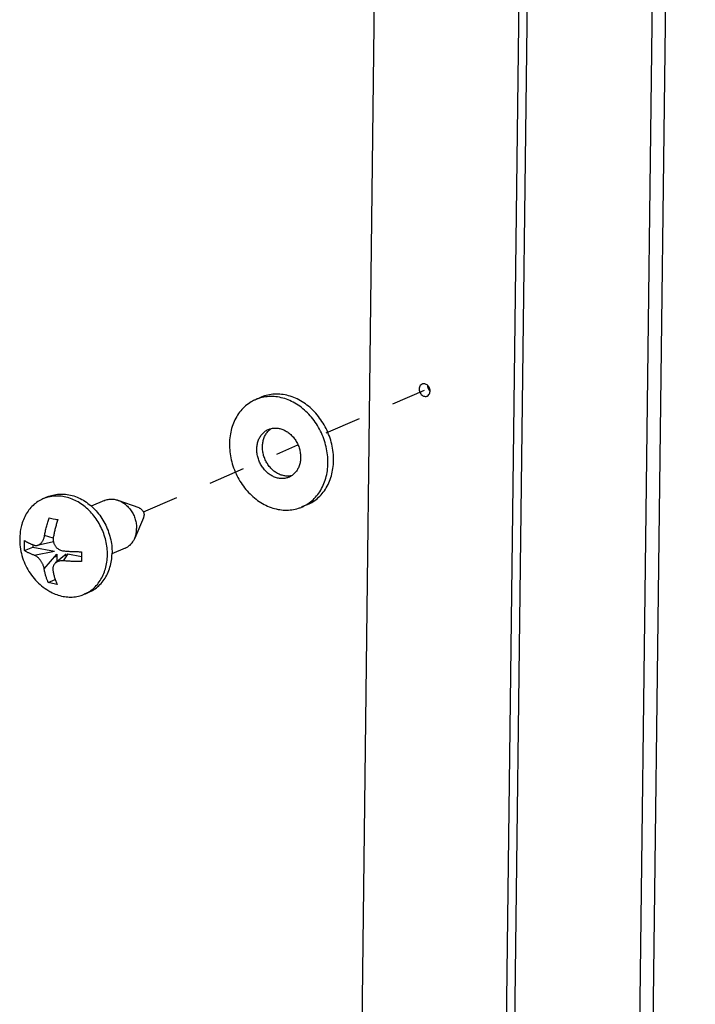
# Paper-space layout 'Layout1' of a CAD drawing. Header units: inches. Extents: x 29 to 351, y 58 to 234.
# Tile 46 of 104: x 36.39 to 38.44, y 187.06 to 190.05. Entities that reach past the tile are written whole.
import ezdxf

# ---------------------------------------------------------------- set-up
doc = ezdxf.new("R2010")
doc.units = ezdxf.units.IN
doc.header["$LTSCALE"] = 1.1
doc.header["$MEASUREMENT"] = 0
doc.linetypes.add('DASHED', pattern=[0.2, 0.1, -0.1])
doc.layers.get('0').update_dxf_attribs({"linetype": 'CONTINUOUS'})
for name, color, linetype in [('02___PRT_ALL_AXES', 7, 'CONTINUOUS'), ('6_ALL_SURFS', 7, 'CONTINUOUS'), ('7_ALL_FEATURES', 7, 'CONTINUOUS')]:
    doc.layers.add(name, color=color, linetype=linetype)

psp = doc.layouts.get("Layout1")

# ---------------------------------------------------------------- linework, layer by layer
at = {"color": 4, "linetype": 'DASHED'}
for p, q in [((37.3226, 188.7944), (37.621, 188.9238)), ((36.7694, 188.5545), (37.2375, 188.7575))]:
    psp.add_line(p, q, dxfattribs=at)
at = {"color": 7, "linetype": 'Continuous'}
for p, q in [((37.1257, 188.9021), (37.1087, 188.8947)), ((37.2667, 188.577), (37.2497, 188.5696))]:
    psp.add_line(p, q, dxfattribs=at)
for points, start_tangent, end_tangent in [([(37.1983, 188.9093), (37.177, 188.9117), (37.1561, 188.9106), (37.1361, 188.906), (37.1257, 188.9021)], (-0.981705, 0.190408), (-0.917447, -0.397858)), ([(37.1087, 188.8947), (37.1003, 188.8907), (37.0831, 188.8794), (37.0678, 188.8652), (37.0548, 188.8483), (37.0444, 188.829), (37.0367, 188.8078), (37.0318, 188.785), (37.03, 188.7611), (37.0313, 188.7366), (37.0355, 188.7121), (37.0426, 188.688), (37.0526, 188.6647), (37.0651, 188.6428), (37.0799, 188.6228), (37.0968, 188.605), (37.1153, 188.5897), (37.1352, 188.5774), (37.1559, 188.5682), (37.1771, 188.5624)], (-0.917447, -0.397858), (0.981705, -0.190408)), ([(37.1813, 188.902), (37.16, 188.9044), (37.1392, 188.9032), (37.1191, 188.8987), (37.1087, 188.8947)], (-0.981705, 0.190408), (-0.917447, -0.397858)), ([(37.2497, 188.5696), (37.2581, 188.5737), (37.2753, 188.5849), (37.2905, 188.5991), (37.3035, 188.616), (37.314, 188.6353), (37.3217, 188.6566), (37.3265, 188.6794), (37.3283, 188.7032), (37.3271, 188.7277), (37.3229, 188.7523), (37.3157, 188.7764), (37.3058, 188.7996), (37.2933, 188.8215), (37.2784, 188.8416), (37.2616, 188.8594), (37.243, 188.8746), (37.2232, 188.8869), (37.2025, 188.8961), (37.1813, 188.902)], (0.917447, 0.397858), (-0.981705, 0.190408)), ([(37.2667, 188.577), (37.2751, 188.5811), (37.2923, 188.5923), (37.3075, 188.6065), (37.3205, 188.6234), (37.331, 188.6427), (37.3387, 188.664), (37.3435, 188.6867), (37.3453, 188.7106), (37.3441, 188.7351), (37.3399, 188.7596), (37.3327, 188.7838), (37.3228, 188.807), (37.3103, 188.8289), (37.2954, 188.8489), (37.2786, 188.8668), (37.26, 188.882), (37.2402, 188.8943), (37.2195, 188.9035), (37.1983, 188.9093)], (0.917447, 0.397858), (-0.981705, 0.190408)), ([(37.1783, 188.6567), (37.1668, 188.6601), (37.1556, 188.6657), (37.1452, 188.6732), (37.1359, 188.6826), (37.1278, 188.6935), (37.1213, 188.7056), (37.1166, 188.7184), (37.1137, 188.7317), (37.1129, 188.745), (37.1141, 188.7579), (37.1172, 188.7701), (37.1222, 188.781), (37.129, 188.7905), (37.1373, 188.7983), (37.1468, 188.804), (37.1479, 188.8044)], (-0.981705, 0.190408), (0.917473, 0.397798)), ([(37.1953, 188.6641), (37.1838, 188.6675), (37.1726, 188.673), (37.1622, 188.6806), (37.1529, 188.69), (37.1448, 188.7009), (37.1383, 188.7129), (37.1336, 188.7258), (37.1307, 188.7391), (37.1299, 188.7524), (37.1311, 188.7653), (37.1342, 188.7774), (37.1392, 188.7884), (37.146, 188.7979), (37.1543, 188.8056), (37.1573, 188.8077)], (-0.981705, 0.190408), (0.838857, 0.544351)), ([(37.1479, 188.8044), (37.1574, 188.8075)], (0.917473, 0.397798), (0.976888, 0.213752)), ([(37.1574, 188.8075), (37.1686, 188.8087), (37.1801, 188.8076)], (0.976888, 0.213752), (0.981705, -0.190408)), ([(37.1801, 188.8076), (37.1916, 188.8043), (37.2027, 188.7987), (37.2131, 188.7911), (37.2225, 188.7817), (37.2306, 188.7708), (37.2371, 188.7588), (37.2418, 188.7459), (37.2446, 188.7326), (37.2455, 188.7193), (37.2443, 188.7064), (37.2412, 188.6943), (37.2361, 188.6833), (37.2294, 188.6738), (37.2211, 188.6661), (37.2181, 188.664)], (0.981705, -0.190408), (-0.838857, -0.544351)), ([(37.2105, 188.6599), (37.201, 188.6569), (37.1898, 188.6556), (37.1783, 188.6567)], (-0.917473, -0.397798), (-0.981705, 0.190408)), ([(37.218, 188.6642), (37.2068, 188.663), (37.1953, 188.6641)], (-0.976888, -0.213752), (-0.981705, 0.190408)), ([(37.2181, 188.664), (37.2115, 188.6604), (37.2105, 188.6599)], (-0.838857, -0.544351), (-0.917473, -0.397798)), ([(37.1771, 188.5624), (37.1984, 188.56), (37.2192, 188.5611), (37.2393, 188.5657), (37.2497, 188.5696)], (0.981705, -0.190408), (0.917447, 0.397858))]:
    psp.add_spline(points, degree=3, dxfattribs=dict(at, start_tangent=start_tangent, end_tangent=end_tangent))
at = {"layer": '02___PRT_ALL_AXES', "color": 7, "linetype": 'Continuous'}
for p, q in [((36.4793, 188.6003), (36.4652, 188.5942)), ((36.6514, 188.5891), (36.6117, 188.5719)), ((36.757, 188.5668), (36.6931, 188.5897)), ((36.7699, 188.537), (36.743, 188.4747)), ((36.714, 188.4446), (36.6743, 188.4274)), ((36.6745, 188.4274), (36.6745, 188.4301)), ((36.6046, 188.3113), (36.5905, 188.3052))]:
    psp.add_line(p, q, dxfattribs=at)
for points, start_tangent, end_tangent in [([(36.4793, 188.6003), (36.4952, 188.6057), (36.5142, 188.6087), (36.5339, 188.6083), (36.5537, 188.6044), (36.5732, 188.5973), (36.5921, 188.5869), (36.6098, 188.5737), (36.6118, 188.572)], (0.917458, 0.397832), (0.74895, -0.662626)), ([(36.6514, 188.5891), (36.654, 188.5902), (36.6655, 188.593), (36.6775, 188.5932), (36.6897, 188.5908), (36.6931, 188.5897)], (0.91736, 0.398059), (0.941206, -0.337834)), ([(36.6931, 188.5897), (36.7017, 188.5859), (36.7131, 188.5787), (36.7234, 188.5693), (36.7323, 188.5582), (36.7396, 188.5457), (36.7449, 188.5321), (36.748, 188.5181), (36.749, 188.504)], (0.941206, -0.337834), (-0.012225, -0.999925)), ([(36.6118, 188.572), (36.626, 188.5578), (36.6404, 188.5396), (36.6525, 188.5196), (36.6622, 188.4981), (36.6692, 188.4757), (36.6733, 188.4529), (36.6745, 188.4301)], (0.74895, -0.662626), (-0.012225, -0.999925)), ([(36.757, 188.5668), (36.759, 188.5659), (36.7631, 188.5632), (36.7666, 188.5594), (36.7693, 188.5548), (36.771, 188.5498), (36.7715, 188.5446)], (0.941152, -0.337982), (-0.012225, -0.999925)), ([(36.7699, 188.537), (36.7708, 188.5397), (36.7715, 188.5446)], (0.396658, 0.917966), (0.012225, 0.999925)), ([(36.743, 188.4747), (36.7442, 188.4776), (36.7477, 188.4904), (36.749, 188.504)], (0.396655, 0.917968), (0.012225, 0.999925)), ([(36.714, 188.4446), (36.7219, 188.4489), (36.7311, 188.4565), (36.7386, 188.4662), (36.743, 188.4747)], (0.91736, 0.398059), (0.396655, 0.917968)), ([(36.6046, 188.3113), (36.6066, 188.3123), (36.6232, 188.3218), (36.6379, 188.3343), (36.6504, 188.3496), (36.6606, 188.3672), (36.6681, 188.3868), (36.6728, 188.4079), (36.6745, 188.4274)], (0.917458, 0.397832), (0.028126, 0.999604))]:
    psp.add_spline(points, degree=3, dxfattribs=dict(at, start_tangent=start_tangent, end_tangent=end_tangent))
at = {"layer": '6_ALL_SURFS', "color": 7, "linetype": 'Continuous'}
psp.add_line((38.0143, 196.8744), (37.6334, 165.7216), dxfattribs=at)
at = {"layer": '6_ALL_SURFS', "color": 7, "linetype": 'Continuous', "start_tangent": (-0.012225, -0.999925), "end_tangent": (0.69903, -0.715093)}
psp.add_spline([(37.6299, 188.938), (37.633, 188.9262), (37.6366, 188.9214)], degree=3, dxfattribs=at)
at = {"layer": '7_ALL_FEATURES', "color": 7, "linetype": 'Continuous'}
for p, q in [((38.0247, 166.7007), (38.4003, 197.4157)), ((38.0653, 166.7183), (38.4409, 197.4334)), ((37.5523, 196.948), (37.1714, 165.7952)), ((37.9888, 196.8634), (37.6079, 165.7106)), ((36.4837, 188.5365), (36.4966, 188.5337)), ((36.4966, 188.5337), (36.5103, 188.5314)), ((36.5084, 188.5316), (36.5084, 188.5257)), ((36.4964, 188.4751), (36.4701, 188.4828)), ((36.4094, 188.4374), (36.4343, 188.4482)), ((36.4344, 188.4554), (36.4343, 188.4482)), ((36.4343, 188.4482), (36.5006, 188.4354)), ((36.4386, 188.4236), (36.5006, 188.4354)), ((36.4969, 188.4641), (36.448, 188.4533)), ((36.4689, 188.3827), (36.5072, 188.4265)), ((36.5358, 188.4266), (36.5036, 188.4003)), ((36.5072, 188.4265), (36.5069, 188.403)), ((36.5404, 188.4277), (36.5266, 188.4065)), ((36.5404, 188.4277), (36.5816, 188.4197)), ((36.4813, 188.3403), (36.5023, 188.3494)), ((36.4942, 188.3375), (36.4813, 188.3403)), ((36.5079, 188.3351), (36.4942, 188.3375))]:
    psp.add_line(p, q, dxfattribs=at)
for centre, major_axis, ratio, start_param in [((36.4992, 188.4266), (0.00506, -0.00684), 0.988172, -0.702141), ((36.5416, 188.4184), (-0.00598, 0.00808), 0.707176, 0.045823)]:
    psp.add_ellipse(centre, major_axis=major_axis, ratio=ratio, start_param=start_param, end_param=0.702141, dxfattribs=at)
for points, start_tangent, end_tangent in [([(37.6133, 188.9418), (37.6078, 188.9376)], (-0.914687, -0.404163), (-0.61444, -0.788964)), ([(37.6309, 188.9373), (37.6262, 188.9408), (37.6162, 188.9427), (37.6133, 188.9418)], (-0.69903, 0.715093), (-0.914687, -0.404163)), ([(37.6078, 188.9376), (37.6044, 188.927)], (-0.61444, -0.788964), (-0.012225, -0.999925)), ([(37.6044, 188.927), (37.6076, 188.9151), (37.6158, 188.9068), (37.6258, 188.9048), (37.6288, 188.9057)], (-0.012225, -0.999925), (0.914687, 0.404163)), ([(37.6288, 188.9057), (37.6342, 188.91), (37.6376, 188.9206)], (0.914687, 0.404163), (0.012225, 0.999925)), ([(37.6376, 188.9206), (37.6345, 188.9324), (37.6309, 188.9373)], (0.012225, 0.999925), (-0.69903, 0.715093)), ([(36.4652, 188.5942), (36.4577, 188.5906), (36.4424, 188.5806), (36.4288, 188.568), (36.4173, 188.5529), (36.408, 188.5358), (36.4011, 188.5169), (36.3976, 188.5015)], (-0.917452, -0.397846), (-0.171527, -0.985179)), ([(36.4795, 188.5992), (36.4744, 188.5977), (36.4652, 188.5942)], (-0.965863, -0.259055), (-0.917452, -0.397846)), ([(36.5297, 188.6006), (36.5108, 188.6028), (36.4923, 188.6018), (36.4795, 188.5992)], (-0.981705, 0.190408), (-0.965863, -0.259055)), ([(36.6604, 188.424), (36.6593, 188.4457), (36.6556, 188.4676), (36.6492, 188.489), (36.6404, 188.5097), (36.6292, 188.5291), (36.616, 188.5469), (36.6011, 188.5628), (36.5846, 188.5763), (36.567, 188.5873), (36.5485, 188.5954), (36.5297, 188.6006)], (0.012225, 0.999925), (-0.981705, 0.190408)), ([(36.4701, 188.4828), (36.4712, 188.4891), (36.4726, 188.4958), (36.4741, 188.5026), (36.4757, 188.5094), (36.4775, 188.5162), (36.4795, 188.5231), (36.4815, 188.5298), (36.4837, 188.5365)], (0.167828, 0.985816), (0.324566, 0.945863)), ([(36.5103, 188.5314), (36.5083, 188.5256), (36.5065, 188.5197), (36.5048, 188.5138), (36.5031, 188.5078), (36.5016, 188.5018), (36.5002, 188.4958), (36.4989, 188.4896), (36.4977, 188.4834), (36.4966, 188.4777)], (-0.324566, -0.945863), (-0.167828, -0.985816)), ([(36.3976, 188.5015), (36.395, 188.4754), (36.3963, 188.4484), (36.4015, 188.4222), (36.4105, 188.3972), (36.4228, 188.3741), (36.4382, 188.3531), (36.4563, 188.3348), (36.4767, 188.3193)], (-0.17154, -0.985177), (0.836448, -0.548047)), ([(36.4094, 188.4374), (36.4092, 188.4473), (36.4093, 188.4574), (36.4098, 188.4676)], (-0.048793, 0.998809), (0.070043, 0.997544)), ([(36.4098, 188.4676), (36.4123, 188.466), (36.415, 188.4643), (36.4179, 188.4627), (36.421, 188.4612), (36.4243, 188.4596), (36.4277, 188.4581), (36.4314, 188.4566), (36.4352, 188.4551), (36.439, 188.4538)], (0.822196, -0.569204), (0.945251, -0.326344)), ([(36.448, 188.4533), (36.4503, 188.454), (36.4534, 188.4554), (36.456, 188.4571), (36.4584, 188.4591), (36.4607, 188.4615), (36.4628, 188.4643), (36.4648, 188.4674), (36.4664, 188.4707), (36.4678, 188.4741), (36.4691, 188.4781), (36.4701, 188.4828)], (0.975912, 0.218164), (0.167828, 0.985816)), ([(36.4966, 188.4777), (36.4961, 188.4728), (36.4962, 188.4686), (36.4968, 188.4648), (36.4969, 188.4641)], (-0.167828, -0.985816), (0.204768, -0.978811)), ([(36.4386, 188.4236), (36.4344, 188.4251), (36.4301, 188.4267), (36.4261, 188.4284), (36.4223, 188.4302), (36.4187, 188.4319), (36.4154, 188.4337), (36.4123, 188.4356), (36.4094, 188.4374)], (-0.945251, 0.326344), (-0.822196, 0.569204)), ([(36.439, 188.4538), (36.4431, 188.4529), (36.4469, 188.4531), (36.448, 188.4533)], (0.945251, -0.326344), (0.975912, 0.218164)), ([(36.4969, 188.4641), (36.4977, 188.461), (36.499, 188.4573), (36.5008, 188.4537), (36.5029, 188.4505), (36.5053, 188.4476), (36.5082, 188.4448), (36.5118, 188.442), (36.516, 188.4397), (36.521, 188.4378), (36.5269, 188.4367)], (0.204768, -0.978811), (0.995806, -0.091494)), ([(36.5269, 188.4367), (36.5333, 188.4362), (36.5402, 188.4357), (36.5471, 188.4352), (36.554, 188.4349), (36.561, 188.4346), (36.5681, 188.4344), (36.5751, 188.4342), (36.5822, 188.4342)], (0.995806, -0.091494), (0.999999, -0.001401)), ([(36.4689, 188.3827), (36.468, 188.3869), (36.4668, 188.3906), (36.4655, 188.3941), (36.4639, 188.3976), (36.4621, 188.4011), (36.46, 188.4045), (36.4578, 188.4077), (36.4555, 188.4107), (36.4529, 188.4136), (36.4498, 188.4166), (36.4465, 188.4193), (36.4427, 188.4217), (36.4386, 188.4236)], (-0.168592, 0.985686), (-0.945251, 0.326344)), ([(36.5266, 188.4065), (36.5206, 188.4066), (36.5156, 188.4059), (36.5113, 188.4047), (36.5077, 188.403), (36.5047, 188.4012), (36.5036, 188.4003)], (-0.995806, 0.091494), (-0.773921, -0.633282)), ([(36.5818, 188.404), (36.5756, 188.404), (36.5693, 188.4041), (36.5631, 188.4043), (36.5569, 188.4045), (36.5507, 188.4048), (36.5445, 188.4052), (36.5383, 188.4056), (36.5322, 188.406), (36.5266, 188.4065)], (-0.999999, 0.001401), (-0.995806, 0.091494)), ([(36.5822, 188.4342), (36.5816, 188.424), (36.5815, 188.4139), (36.5818, 188.404)], (-0.070043, -0.997544), (0.048793, -0.998809)), ([(36.604, 188.3123), (36.6133, 188.3188), (36.6268, 188.3314), (36.6384, 188.3465), (36.6477, 188.3636), (36.6545, 188.3825), (36.6588, 188.4028), (36.6604, 188.424)], (0.849049, 0.528314), (0.012225, 0.999925)), ([(36.4813, 188.3403), (36.4795, 188.3444), (36.4778, 188.3488), (36.4762, 188.3533), (36.4747, 188.3579), (36.4733, 188.3626), (36.4721, 188.3675), (36.4709, 188.3726), (36.4698, 188.3777), (36.4689, 188.3827)], (-0.41256, 0.91093), (-0.168592, 0.985686)), ([(36.5036, 188.4003), (36.5023, 188.3991), (36.5001, 188.3968), (36.4983, 188.3941), (36.4968, 188.3912), (36.4958, 188.3882), (36.4952, 188.3851), (36.495, 188.3816), (36.4954, 188.3775)], (-0.773921, -0.633282), (0.168592, -0.985686)), ([(36.4954, 188.3775), (36.4964, 188.3722), (36.4976, 188.3665), (36.4989, 188.361), (36.5004, 188.3555), (36.5021, 188.3502), (36.5039, 188.345), (36.5058, 188.3399), (36.5079, 188.3351)], (0.168592, -0.985686), (0.41256, -0.91093)), ([(36.4767, 188.3193), (36.4887, 188.3121), (36.5071, 188.304), (36.526, 188.2988)], (0.83645, -0.548043), (0.981705, -0.190408)), ([(36.526, 188.2988), (36.5449, 188.2967), (36.5634, 188.2976), (36.5812, 188.3017), (36.5905, 188.3052)], (0.981705, -0.190408), (0.917452, 0.397846)), ([(36.5905, 188.3052), (36.598, 188.3088), (36.604, 188.3123)], (0.917452, 0.397846), (0.849049, 0.528314))]:
    psp.add_spline(points, degree=3, dxfattribs=dict(at, start_tangent=start_tangent, end_tangent=end_tangent))

doc.saveas('drawing.dxf')
